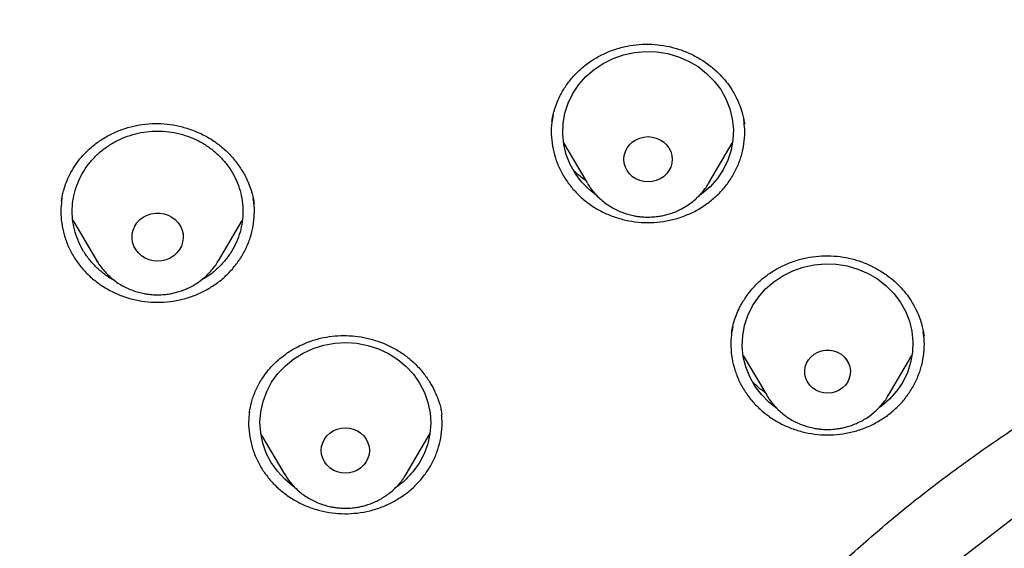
# Model space of a CAD drawing. Header units: millimetres. Extents: x 8 to 1577, y 12 to 2534.
# Tile 91 of 121: x 738 to 755, y 2156 to 2165. Entities that reach past the tile are written whole.
import ezdxf

# ---------------------------------------------------------------- set-up
doc = ezdxf.new("R2010")
doc.units = ezdxf.units.MM

msp = doc.modelspace()

# ---------------------------------------------------------------- linework, layer by layer
at = {"color": 7, "linetype": 'Continuous', "lineweight": 30}
for p, q in [((750.35, 2163.039), (750.353, 2163.023)), ((747.176, 2162.685), (747.59, 2161.983)), ((749.729, 2161.983), (750.141, 2162.682)), ((749.733, 2161.989), (749.729, 2161.983)), ((749.606, 2161.79), (749.554, 2161.755)), ((741.732, 2161.643), (741.734, 2161.624)), ((738.55, 2161.33), (738.97, 2160.617)), ((741.11, 2160.617), (741.528, 2161.326)), ((741.114, 2160.624), (741.11, 2160.617)), ((738.982, 2160.601), (738.968, 2160.611)), ((753.507, 2159.314), (753.511, 2159.294)), ((750.332, 2158.954), (750.745, 2158.252)), ((752.885, 2158.252), (753.297, 2158.951)), ((752.889, 2158.259), (752.885, 2158.252)), ((752.762, 2158.06), (752.709, 2158.025)), ((745.034, 2157.916), (745.036, 2157.904)), ((741.857, 2157.571), (742.27, 2156.869)), ((744.41, 2156.869), (744.825, 2157.574))]:
    msp.add_line(p, q, dxfattribs=at)
at = {"color": 7, "linetype": 'Continuous', "lineweight": 30, "flags": 128}
for points in [[(747.769, 2161.75), (747.63, 2161.859), (747.496, 2161.994), (747.382, 2162.144), (747.291, 2162.307), (747.222, 2162.48), (747.179, 2162.66), (747.16, 2162.844), (747.167, 2163.028), (747.2, 2163.21), (747.258, 2163.386), (747.34, 2163.553), (747.444, 2163.71), (747.569, 2163.852), (747.713, 2163.977), (747.873, 2164.084), (748.046, 2164.17), (748.23, 2164.234), (748.422, 2164.275), (748.617, 2164.293), (748.813, 2164.286), (749.006, 2164.255), (749.194, 2164.201), (749.372, 2164.124), (749.539, 2164.026), (749.69, 2163.908), (749.823, 2163.773), (749.937, 2163.623), (750.029, 2163.46), (750.097, 2163.287), (750.141, 2163.107), (750.159, 2162.924), (750.152, 2162.74), (750.119, 2162.558), (750.061, 2162.382), (749.979, 2162.214), (749.875, 2162.058), (749.75, 2161.916), (749.606, 2161.79), (749.606, 2161.79)], [(748.66, 2162), (748.586, 2162.006), (748.515, 2162.024), (748.448, 2162.053), (748.387, 2162.093), (748.335, 2162.142), (748.293, 2162.199), (748.261, 2162.262), (748.242, 2162.329), (748.236, 2162.398), (748.242, 2162.467), (748.261, 2162.534), (748.293, 2162.597), (748.335, 2162.654), (748.387, 2162.703), (748.448, 2162.743), (748.515, 2162.772), (748.586, 2162.79), (748.66, 2162.796), (748.733, 2162.79), (748.805, 2162.772), (748.871, 2162.743), (748.932, 2162.703), (748.984, 2162.654), (749.027, 2162.597), (749.058, 2162.534), (749.077, 2162.467), (749.083, 2162.398), (749.077, 2162.329), (749.058, 2162.262), (749.027, 2162.199), (748.984, 2162.142), (748.932, 2162.093), (748.871, 2162.053), (748.805, 2162.024), (748.733, 2162.006), (748.66, 2162)], [(740.04, 2160.61), (739.964, 2160.616), (739.89, 2160.634), (739.821, 2160.663), (739.757, 2160.704), (739.702, 2160.753), (739.657, 2160.811), (739.623, 2160.875), (739.6, 2160.944), (739.591, 2161.015), (739.594, 2161.086), (739.61, 2161.156), (739.638, 2161.223), (739.678, 2161.284), (739.729, 2161.338), (739.788, 2161.383), (739.855, 2161.418), (739.927, 2161.442), (740.002, 2161.454), (740.078, 2161.454), (740.154, 2161.442), (740.226, 2161.418), (740.292, 2161.383), (740.352, 2161.338), (740.402, 2161.284), (740.442, 2161.223), (740.47, 2161.156), (740.487, 2161.086), (740.49, 2161.015), (740.48, 2160.944), (740.458, 2160.875), (740.423, 2160.811), (740.378, 2160.753), (740.323, 2160.704), (740.26, 2160.663), (740.19, 2160.634), (740.116, 2160.616), (740.04, 2160.61)], [(792.754, 2145.266), (791.624, 2147.9), (790.154, 2150.381), (788.366, 2152.67), (786.289, 2154.731), (783.954, 2156.534), (781.398, 2158.048), (778.661, 2159.251), (775.785, 2160.124), (772.817, 2160.654), (769.801, 2160.831), (766.785, 2160.654), (763.816, 2160.124), (760.941, 2159.251), (758.204, 2158.048), (755.648, 2156.533), (753.313, 2154.731), (751.236, 2152.669), (749.448, 2150.38), (747.978, 2147.9), (746.848, 2145.266)], [(750.925, 2158.02), (750.785, 2158.129), (750.651, 2158.264), (750.538, 2158.414), (750.446, 2158.577), (750.378, 2158.75), (750.334, 2158.93), (750.316, 2159.113), (750.323, 2159.298), (750.356, 2159.479), (750.413, 2159.656), (750.495, 2159.823), (750.6, 2159.979), (750.725, 2160.121), (750.868, 2160.247), (751.028, 2160.354), (751.202, 2160.44), (751.386, 2160.504), (751.577, 2160.545), (751.772, 2160.562), (751.968, 2160.556), (752.162, 2160.525), (752.349, 2160.471), (752.528, 2160.394), (752.694, 2160.296), (752.845, 2160.178), (752.979, 2160.043), (753.092, 2159.893), (753.184, 2159.73), (753.252, 2159.557), (753.296, 2159.377), (753.314, 2159.194), (753.307, 2159.009), (753.274, 2158.828), (753.217, 2158.651), (753.135, 2158.484), (753.031, 2158.328), (752.905, 2158.186), (752.762, 2158.06), (752.762, 2158.06)], [(742.447, 2156.639), (742.42, 2156.657), (742.274, 2156.779), (742.145, 2156.918), (742.037, 2157.072), (741.951, 2157.238), (741.889, 2157.413), (741.852, 2157.594), (741.84, 2157.778), (741.854, 2157.962), (741.894, 2158.143), (741.958, 2158.317), (742.045, 2158.482), (742.155, 2158.634), (742.286, 2158.772), (742.434, 2158.893), (742.598, 2158.995), (742.774, 2159.075), (742.96, 2159.134), (743.153, 2159.168), (743.349, 2159.179), (743.544, 2159.166), (743.737, 2159.129), (743.922, 2159.069), (744.098, 2158.987), (744.26, 2158.883), (744.407, 2158.761), (744.535, 2158.622), (744.644, 2158.468), (744.729, 2158.302), (744.791, 2158.127), (744.828, 2157.946), (744.84, 2157.762), (744.826, 2157.578), (744.787, 2157.397), (744.723, 2157.223), (744.635, 2157.058), (744.525, 2156.906), (744.525, 2156.906)], [(751.815, 2158.29), (751.743, 2158.296), (751.674, 2158.314), (751.609, 2158.344), (751.551, 2158.383), (751.501, 2158.432), (751.461, 2158.489), (751.433, 2158.551), (751.417, 2158.617), (751.414, 2158.685), (751.423, 2158.752), (751.446, 2158.816), (751.48, 2158.876), (751.525, 2158.929), (751.579, 2158.973), (751.641, 2159.008), (751.708, 2159.032), (751.779, 2159.044), (751.851, 2159.044), (751.922, 2159.032), (751.989, 2159.008), (752.051, 2158.973), (752.106, 2158.929), (752.15, 2158.876), (752.185, 2158.816), (752.207, 2158.752), (752.217, 2158.685), (752.213, 2158.617), (752.197, 2158.551), (752.169, 2158.489), (752.129, 2158.432), (752.079, 2158.383), (752.021, 2158.344), (751.956, 2158.314), (751.887, 2158.296), (751.815, 2158.29)], [(743.34, 2156.886), (743.267, 2156.892), (743.195, 2156.91), (743.128, 2156.939), (743.068, 2156.979), (743.016, 2157.028), (742.973, 2157.085), (742.942, 2157.148), (742.923, 2157.215), (742.916, 2157.284), (742.923, 2157.353), (742.942, 2157.42), (742.973, 2157.483), (743.016, 2157.54), (743.068, 2157.589), (743.128, 2157.629), (743.195, 2157.658), (743.267, 2157.676), (743.34, 2157.682), (743.414, 2157.676), (743.485, 2157.658), (743.552, 2157.629), (743.613, 2157.589), (743.665, 2157.54), (743.707, 2157.483), (743.738, 2157.42), (743.758, 2157.353), (743.764, 2157.284), (743.758, 2157.215), (743.738, 2157.148), (743.707, 2157.085), (743.665, 2157.028), (743.613, 2156.979), (743.552, 2156.939), (743.485, 2156.91), (743.414, 2156.892), (743.34, 2156.886)]]:
    msp.add_lwpolyline(points, dxfattribs=at)
at = {"color": 7, "linetype": 'Continuous', "lineweight": 30}
for points, knots in [([(819.219, 2144.364), (819.226, 2144.611), (819.239, 2145.093), (819.252, 2145.796), (819.26, 2146.46), (819.264, 2147.087), (819.264, 2147.675), (819.261, 2148.225), (819.256, 2148.753), (819.249, 2149.254), (819.239, 2149.726), (819.229, 2150.153), (819.218, 2150.533), (819.207, 2150.867), (819.197, 2151.155), (819.188, 2151.398), (819.18, 2151.597), (819.174, 2151.751), (819.169, 2151.865), (819.165, 2151.961), (819.161, 2152.063), (819.155, 2152.19), (819.147, 2152.348), (819.138, 2152.534), (819.127, 2152.751), (819.114, 2152.996), (819.099, 2153.269), (819.076, 2153.663), (819.044, 2154.172), (818.998, 2154.835), (818.943, 2155.558), (818.877, 2156.342), (818.799, 2157.186), (818.707, 2158.093), (818.599, 2159.065), (818.477, 2160.062), (818.344, 2161.068), (818.201, 2162.062), (818.044, 2163.082), (817.872, 2164.122), (817.684, 2165.177), (817.492, 2166.19), (817.337, 2166.964), (817.22, 2167.51), (817.149, 2167.832), (817.082, 2168.124), (817.022, 2168.381), (816.972, 2168.589), (816.932, 2168.752), (816.901, 2168.877), (816.875, 2168.978), (816.854, 2169.062), (816.833, 2169.146), (816.806, 2169.25), (816.77, 2169.387), (816.725, 2169.559), (816.67, 2169.763), (816.585, 2170.074), (816.465, 2170.494), (816.311, 2171.007), (816.145, 2171.538), (815.964, 2172.082), (815.764, 2172.656), (815.541, 2173.258), (815.271, 2173.948), (814.954, 2174.703), (814.59, 2175.505), (814.203, 2176.297), (813.792, 2177.077), (813.36, 2177.843), (812.918, 2178.572), (812.471, 2179.266), (812.018, 2179.925), (811.564, 2180.549), (811.109, 2181.139), (810.619, 2181.742), (810.089, 2182.355), (809.518, 2182.975), (808.944, 2183.56), (808.369, 2184.11), (807.834, 2184.592), (807.341, 2185.013), (806.892, 2185.38), (806.449, 2185.727), (806.069, 2186.013), (805.76, 2186.238), (805.53, 2186.402), (805.328, 2186.543), (805.153, 2186.663), (805.001, 2186.767), (804.865, 2186.858), (804.73, 2186.947), (804.584, 2187.042), (804.416, 2187.15), (804.224, 2187.272), (803.992, 2187.417), (803.717, 2187.584), (803.396, 2187.776), (803.038, 2187.982), (802.651, 2188.198), (802.236, 2188.422), (801.793, 2188.652), (801.315, 2188.891), (800.802, 2189.137), (800.253, 2189.388), (799.566, 2189.688), (798.748, 2190.02), (797.808, 2190.371), (796.761, 2190.731), (795.604, 2191.091), (794.339, 2191.442), (793.076, 2191.754), (791.76, 2192.043), (790.393, 2192.306), (788.979, 2192.548), (787.579, 2192.771), (786.193, 2192.974), (784.683, 2193.177), (783.049, 2193.373), (781.287, 2193.557), (779.493, 2193.717), (777.664, 2193.852), (775.8, 2193.96), (773.944, 2194.038), (772.097, 2194.088), (770.313, 2194.108), (768.594, 2194.103), (766.938, 2194.075), (765.283, 2194.024), (763.616, 2193.95), (761.925, 2193.85), (760.207, 2193.724), (758.589, 2193.582), (757.075, 2193.428), (755.669, 2193.269), (754.246, 2193.089), (752.808, 2192.89), (751.355, 2192.668), (749.887, 2192.425), (748.534, 2192.181), (747.305, 2191.928), (746.211, 2191.678), (745.141, 2191.408), (744.104, 2191.12), (743.099, 2190.813), (742.146, 2190.495), (741.243, 2190.168), (740.389, 2189.834), (739.565, 2189.486), (738.773, 2189.127), (738.127, 2188.813), (737.617, 2188.553), (737.234, 2188.351), (736.86, 2188.148), (736.495, 2187.942), (736.141, 2187.737), (735.813, 2187.541), (735.52, 2187.362), (735.271, 2187.205), (735.059, 2187.069), (734.882, 2186.953), (734.749, 2186.866), (734.655, 2186.803), (734.592, 2186.76), (734.534, 2186.721), (734.466, 2186.675), (734.375, 2186.613), (734.263, 2186.536), (734.133, 2186.445), (733.968, 2186.328), (733.765, 2186.182), (733.519, 2186.002), (733.247, 2185.798), (732.95, 2185.569), (732.628, 2185.313), (732.268, 2185.018), (731.869, 2184.679), (731.432, 2184.29), (730.975, 2183.865), (730.514, 2183.414), (730.064, 2182.951), (729.609, 2182.46), (729.154, 2181.942), (728.7, 2181.398), (728.273, 2180.857), (727.842, 2180.284), (727.412, 2179.679), (726.986, 2179.044), (726.592, 2178.422), (726.228, 2177.814), (725.892, 2177.222), (725.579, 2176.641), (725.245, 2175.987), (724.889, 2175.241), (724.514, 2174.392), (724.156, 2173.511), (723.866, 2172.737), (723.637, 2172.078), (723.462, 2171.551), (723.3, 2171.037), (723.165, 2170.586), (723.054, 2170.202), (722.964, 2169.881), (722.884, 2169.586), (722.822, 2169.352), (722.777, 2169.174), (722.746, 2169.056), (722.724, 2168.966), (722.709, 2168.907), (722.698, 2168.863), (722.687, 2168.819), (722.667, 2168.74), (722.637, 2168.616), (722.594, 2168.436), (722.545, 2168.229), (722.492, 2168), (722.436, 2167.753), (722.375, 2167.476), (722.309, 2167.169), (722.24, 2166.835), (722.168, 2166.473), (722.092, 2166.088), (722.015, 2165.686), (721.872, 2164.92), (721.671, 2163.785), (721.438, 2162.325), (721.232, 2160.892), (721.052, 2159.489), (720.889, 2158.061), (720.779, 2156.942), (720.708, 2156.139), (720.668, 2155.66), (720.631, 2155.19), (720.598, 2154.741), (720.569, 2154.324), (720.544, 2153.943), (720.523, 2153.61), (720.506, 2153.322), (720.492, 2153.076), (720.48, 2152.858), (720.471, 2152.666), (720.462, 2152.502), (720.456, 2152.366), (720.45, 2152.256), (720.447, 2152.177), (720.444, 2152.122), (720.442, 2152.072), (720.439, 2152.007), (720.435, 2151.912), (720.429, 2151.781), (720.422, 2151.607), (720.413, 2151.388), (720.404, 2151.122), (720.393, 2150.811), (720.382, 2150.463), (720.372, 2150.08), (720.362, 2149.665), (720.353, 2149.209), (720.346, 2148.713), (720.34, 2148.178), (720.338, 2147.614), (720.338, 2147.023), (720.343, 2146.408), (720.351, 2145.757), (720.364, 2145.07), (720.377, 2144.6), (720.383, 2144.36)], [0, 0, 0, 0, 0.004556, 0.008877, 0.012965, 0.016819, 0.020438, 0.023824, 0.026976, 0.030174, 0.033088, 0.035719, 0.038068, 0.040133, 0.041916, 0.043421, 0.044652, 0.045608, 0.04629, 0.046771, 0.047391, 0.048185, 0.049152, 0.050315, 0.051658, 0.053181, 0.054884, 0.056745, 0.06051, 0.064374, 0.069105, 0.073977, 0.078991, 0.08486, 0.090912, 0.097147, 0.103515, 0.109742, 0.115786, 0.122673, 0.129306, 0.135685, 0.141809, 0.143969, 0.146052, 0.147914, 0.149544, 0.150941, 0.151876, 0.152667, 0.153314, 0.153818, 0.154269, 0.154924, 0.155798, 0.156891, 0.158204, 0.159705, 0.162865, 0.166276, 0.169596, 0.173123, 0.176858, 0.180801, 0.184952, 0.190483, 0.195872, 0.201119, 0.20665, 0.212011, 0.217202, 0.222222, 0.227071, 0.231748, 0.236255, 0.240591, 0.245827, 0.250904, 0.255827, 0.260598, 0.265212, 0.26877, 0.272229, 0.275589, 0.278848, 0.280738, 0.282416, 0.283883, 0.285138, 0.286197, 0.287169, 0.288054, 0.289082, 0.290272, 0.291625, 0.293141, 0.295137, 0.29736, 0.299809, 0.302484, 0.305236, 0.308193, 0.311354, 0.314719, 0.318287, 0.322047, 0.327997, 0.333901, 0.339761, 0.347543, 0.35525, 0.36288, 0.37043, 0.378938, 0.387338, 0.395638, 0.403837, 0.411936, 0.422391, 0.432732, 0.443024, 0.453998, 0.464915, 0.475777, 0.486584, 0.497336, 0.507062, 0.516743, 0.52638, 0.536112, 0.546016, 0.556092, 0.566342, 0.574517, 0.5828, 0.59119, 0.599687, 0.608291, 0.617003, 0.625825, 0.632452, 0.639074, 0.645549, 0.651873, 0.658043, 0.664062, 0.669598, 0.675, 0.68027, 0.685408, 0.690411, 0.69301, 0.695569, 0.698091, 0.700574, 0.703019, 0.705382, 0.707376, 0.709124, 0.710625, 0.711881, 0.712891, 0.713459, 0.713903, 0.714243, 0.714711, 0.715374, 0.716197, 0.71714, 0.718203, 0.719804, 0.721618, 0.723644, 0.725882, 0.728331, 0.730993, 0.734227, 0.737727, 0.741494, 0.745448, 0.749338, 0.753148, 0.757535, 0.761811, 0.765976, 0.770032, 0.774838, 0.77948, 0.783958, 0.788272, 0.792422, 0.796406, 0.800342, 0.80588, 0.811564, 0.817395, 0.823376, 0.826791, 0.830254, 0.833629, 0.836722, 0.838953, 0.84101, 0.842891, 0.844597, 0.845493, 0.846282, 0.846855, 0.847209, 0.847417, 0.847693, 0.848051, 0.848919, 0.850063, 0.851482, 0.85286, 0.854424, 0.856175, 0.858113, 0.860238, 0.862506, 0.864955, 0.86752, 0.870099, 0.879422, 0.888917, 0.897542, 0.906304, 0.915205, 0.924243, 0.927207, 0.930186, 0.933165, 0.935973, 0.93856, 0.940926, 0.94307, 0.944765, 0.946291, 0.947647, 0.948834, 0.949852, 0.9507, 0.951378, 0.951887, 0.952173, 0.952408, 0.952805, 0.953385, 0.954177, 0.955249, 0.956605, 0.958243, 0.960165, 0.962371, 0.964684, 0.967245, 0.970052, 0.973106, 0.976407, 0.979954, 0.983525, 0.987315, 0.991324, 0.995552, 1, 1, 1, 1]), ([(769.801, 2184.775), (769.595, 2184.774), (769.196, 2184.774), (768.616, 2184.769), (768.073, 2184.763), (767.567, 2184.755), (767.102, 2184.745), (766.676, 2184.735), (766.289, 2184.724), (765.938, 2184.714), (765.606, 2184.703), (765.286, 2184.691), (764.964, 2184.679), (764.645, 2184.666), (764.324, 2184.652), (764, 2184.637), (763.387, 2184.606), (762.486, 2184.556), (761.297, 2184.478), (759.795, 2184.363), (757.984, 2184.199), (755.865, 2183.968), (754.034, 2183.732), (752.488, 2183.51), (751.225, 2183.314), (749.964, 2183.104), (748.707, 2182.874), (747.464, 2182.616), (746.237, 2182.33), (745.027, 2182.013), (743.827, 2181.662), (742.808, 2181.328), (741.964, 2181.027), (741.29, 2180.771), (740.613, 2180.497), (739.927, 2180.203), (739.291, 2179.911), (738.709, 2179.628), (738.193, 2179.364), (737.776, 2179.141), (737.459, 2178.966), (737.236, 2178.84), (737.018, 2178.715), (736.808, 2178.592), (736.628, 2178.484), (736.485, 2178.397), (736.379, 2178.332), (736.293, 2178.279), (736.218, 2178.232), (736.14, 2178.183), (736.038, 2178.119), (735.908, 2178.035), (735.746, 2177.93), (735.56, 2177.808), (735.184, 2177.555), (734.642, 2177.175), (733.982, 2176.679), (733.379, 2176.196), (732.825, 2175.727), (732.294, 2175.25), (731.698, 2174.682), (731.044, 2174.013), (730.342, 2173.233), (729.675, 2172.427), (729.044, 2171.599), (728.449, 2170.75), (727.889, 2169.882), (727.364, 2168.993), (726.873, 2168.086), (726.416, 2167.161), (725.993, 2166.222), (725.603, 2165.272), (725.213, 2164.23), (724.831, 2163.095), (724.465, 2161.865), (724.139, 2160.626), (723.849, 2159.379), (723.595, 2158.126), (723.317, 2156.631), (723.025, 2154.89), (722.734, 2152.903), (722.48, 2150.864), (722.265, 2148.773), (722.093, 2146.632), (721.967, 2144.487), (721.888, 2142.341), (721.856, 2140.231), (721.867, 2138.16), (721.919, 2136.127), (722.012, 2134.095), (722.147, 2132.065), (722.324, 2130.038), (722.532, 2128.122), (722.764, 2126.318), (723.013, 2124.624), (723.292, 2122.935), (723.536, 2121.615), (723.725, 2120.658), (723.852, 2120.055), (723.991, 2119.435), (724.145, 2118.79), (724.288, 2118.228), (724.413, 2117.764), (724.511, 2117.413), (724.607, 2117.084), (724.693, 2116.795), (724.769, 2116.545), (724.837, 2116.334), (724.898, 2116.13), (724.94, 2115.996), (724.96, 2115.932)], [0, 0, 0, 0, 0.005855, 0.011353, 0.016497, 0.021285, 0.025718, 0.029728, 0.033397, 0.036724, 0.03971, 0.042835, 0.045834, 0.048859, 0.051908, 0.054982, 0.058082, 0.069333, 0.080646, 0.09196, 0.112162, 0.132364, 0.152567, 0.164689, 0.176816, 0.18895, 0.201086, 0.213213, 0.22512, 0.237023, 0.24892, 0.260816, 0.267695, 0.274573, 0.281484, 0.288617, 0.296013, 0.301599, 0.30724, 0.312708, 0.315218, 0.317686, 0.32011, 0.32249, 0.324721, 0.326148, 0.327345, 0.328312, 0.329064, 0.329912, 0.330984, 0.332537, 0.334402, 0.33658, 0.338996, 0.347527, 0.355802, 0.362985, 0.370041, 0.376994, 0.38385, 0.394142, 0.404443, 0.414732, 0.424995, 0.435224, 0.445451, 0.455687, 0.465941, 0.47622, 0.486497, 0.49676, 0.507016, 0.51988, 0.532745, 0.545612, 0.558475, 0.571324, 0.584175, 0.604388, 0.624608, 0.644827, 0.666478, 0.688122, 0.70977, 0.731418, 0.753066, 0.773566, 0.794066, 0.814566, 0.835065, 0.85556, 0.876068, 0.893301, 0.910535, 0.927768, 0.944993, 0.951054, 0.957184, 0.963574, 0.970236, 0.977171, 0.981035, 0.984698, 0.988143, 0.991371, 0.993754, 0.996, 0.998079, 1, 1, 1, 1]), ([(724.73, 2142.675), (724.737, 2142.749), (724.752, 2142.908), (724.779, 2143.164), (724.812, 2143.436), (724.846, 2143.708), (724.881, 2143.971), (724.932, 2144.339), (725.003, 2144.81), (725.123, 2145.534), (725.284, 2146.401), (725.513, 2147.475), (725.787, 2148.606), (726.115, 2149.793), (726.488, 2150.998), (726.909, 2152.219), (727.382, 2153.455), (727.894, 2154.677), (728.447, 2155.883), (729.05, 2157.098), (729.707, 2158.317), (730.42, 2159.539), (731.175, 2160.739), (731.971, 2161.915), (732.809, 2163.066), (733.669, 2164.169), (734.549, 2165.226), (735.445, 2166.236), (736.374, 2167.22), (737.336, 2168.178), (738.349, 2169.126), (739.414, 2170.062), (740.533, 2170.982), (741.682, 2171.867), (742.862, 2172.716), (744.071, 2173.529), (745.284, 2174.29), (746.498, 2175), (747.711, 2175.662), (748.945, 2176.289), (750.198, 2176.879), (751.497, 2177.445), (752.84, 2177.982), (754.226, 2178.488), (755.629, 2178.95), (757.047, 2179.369), (758.48, 2179.743), (759.866, 2180.058), (761.205, 2180.322), (762.492, 2180.538), (763.639, 2180.699), (764.635, 2180.815), (765.254, 2180.876), (765.644, 2180.911), (765.822, 2180.926), (766.025, 2180.942), (766.26, 2180.96), (766.526, 2180.979), (766.809, 2180.998), (767.004, 2181.009), (767.099, 2181.015)], [0, 0, 0, 0, 0.003927, 0.008311, 0.012996, 0.017558, 0.021977, 0.026253, 0.03607, 0.045713, 0.062854, 0.079995, 0.100402, 0.12081, 0.141218, 0.163083, 0.184949, 0.206816, 0.228689, 0.250573, 0.27377, 0.296966, 0.320163, 0.343359, 0.366545, 0.389733, 0.411598, 0.433464, 0.45533, 0.4772, 0.499103, 0.522302, 0.545493, 0.568684, 0.591875, 0.615064, 0.638253, 0.660126, 0.681999, 0.703873, 0.725747, 0.747629, 0.770833, 0.794027, 0.817221, 0.840415, 0.863608, 0.886802, 0.907213, 0.927623, 0.948034, 0.961505, 0.974652, 0.977157, 0.979853, 0.983037, 0.986713, 0.990881, 0.995543, 1, 1, 1, 1]), ([(772.98, 2096.301), (773.394, 2096.332), (774.22, 2096.393), (775.456, 2096.526), (776.688, 2096.688), (777.915, 2096.883), (779.135, 2097.11), (780.348, 2097.368), (781.553, 2097.657), (782.77, 2097.984), (783.997, 2098.348), (785.232, 2098.753), (786.454, 2099.191), (787.642, 2099.655), (788.796, 2100.142), (789.917, 2100.65), (791.022, 2101.186), (792.11, 2101.752), (793.182, 2102.345), (794.236, 2102.966), (795.271, 2103.614), (796.304, 2104.301), (797.333, 2105.026), (798.356, 2105.792), (799.355, 2106.586), (800.313, 2107.393), (801.231, 2108.211), (802.109, 2109.039), (802.963, 2109.889), (803.791, 2110.761), (804.593, 2111.655), (805.369, 2112.568), (806.117, 2113.502), (806.851, 2114.471), (807.566, 2115.476), (808.261, 2116.517), (808.924, 2117.576), (809.544, 2118.636), (810.122, 2119.694), (810.659, 2120.748), (811.165, 2121.816), (811.639, 2122.896), (812.082, 2123.989), (812.492, 2125.092), (812.869, 2126.206), (813.22, 2127.349), (813.541, 2128.519), (813.83, 2129.718), (814.083, 2130.924), (814.294, 2132.116), (814.467, 2133.294), (814.602, 2134.456), (814.704, 2135.621), (814.771, 2136.788), (814.803, 2137.957), (814.802, 2139.126), (814.765, 2140.294), (814.694, 2141.481), (814.584, 2142.686), (814.435, 2143.907), (814.249, 2145.123), (814.028, 2146.315), (813.776, 2147.48), (813.495, 2148.618), (813.18, 2149.749), (812.832, 2150.871), (812.451, 2151.984), (812.038, 2153.087), (811.592, 2154.178), (811.106, 2155.276), (810.579, 2156.378), (810.008, 2157.484), (809.404, 2158.574), (808.776, 2159.63), (808.128, 2160.651), (807.461, 2161.637), (806.766, 2162.607), (806.042, 2163.557), (805.291, 2164.489), (804.512, 2165.401), (803.707, 2166.292), (802.862, 2167.177), (801.976, 2168.053), (801.048, 2168.919), (800.094, 2169.76), (799.13, 2170.56), (798.158, 2171.322), (797.182, 2172.046), (796.184, 2172.744), (795.166, 2173.416), (794.129, 2174.062), (793.073, 2174.68), (792, 2175.271), (790.891, 2175.843), (789.746, 2176.394), (788.565, 2176.923), (787.368, 2177.419), (786.177, 2177.875), (784.992, 2178.291), (783.815, 2178.671), (782.628, 2179.019), (781.431, 2179.337), (780.225, 2179.623), (779.011, 2179.878), (777.79, 2180.102), (776.542, 2180.296), (775.267, 2180.461), (773.966, 2180.592), (772.662, 2180.688), (771.377, 2180.747), (770.113, 2180.772), (768.869, 2180.764), (767.625, 2180.724), (766.384, 2180.651), (765.145, 2180.546), (763.91, 2180.409), (762.679, 2180.24), (761.432, 2180.036), (760.172, 2179.794), (758.898, 2179.514), (757.634, 2179.199), (756.4, 2178.855), (755.198, 2178.485), (754.027, 2178.09), (752.868, 2177.666), (751.722, 2177.211), (750.59, 2176.727), (749.473, 2176.213), (748.371, 2175.671), (747.267, 2175.09), (746.162, 2174.47), (745.059, 2173.81), (743.977, 2173.119), (742.934, 2172.411), (741.93, 2171.688), (740.964, 2170.951), (740.02, 2170.19), (739.099, 2169.405), (738.201, 2168.595), (737.328, 2167.763), (736.479, 2166.909), (735.642, 2166.018), (734.818, 2165.089), (734.01, 2164.122), (733.232, 2163.134), (732.497, 2162.142), (731.804, 2161.147), (731.152, 2160.151), (730.53, 2159.139), (729.937, 2158.112), (729.375, 2157.069), (728.844, 2156.012), (728.344, 2154.942), (727.868, 2153.84), (727.417, 2152.708), (726.995, 2151.544), (726.609, 2150.37), (726.266, 2149.205), (725.963, 2148.051), (725.698, 2146.908), (725.467, 2145.76), (725.27, 2144.606), (725.107, 2143.447), (724.978, 2142.284), (724.883, 2141.119), (724.821, 2139.931), (724.796, 2138.723), (724.807, 2137.494), (724.857, 2136.265), (724.943, 2135.059), (725.063, 2133.876), (725.216, 2132.715), (725.402, 2131.56), (725.623, 2130.409), (725.877, 2129.265), (726.165, 2128.128), (726.486, 2126.999), (726.846, 2125.859), (727.248, 2124.71), (727.692, 2123.554), (728.171, 2122.411), (728.677, 2121.299), (729.207, 2120.22), (729.76, 2119.172), (730.343, 2118.14), (730.957, 2117.123), (731.6, 2116.122), (732.272, 2115.139), (732.973, 2114.173), (733.714, 2113.21), (734.497, 2112.251), (735.323, 2111.298), (736.179, 2110.368), (737.048, 2109.476), (737.929, 2108.623), (738.819, 2107.806), (739.733, 2107.014), (740.67, 2106.245), (741.629, 2105.501), (742.61, 2104.781), (743.611, 2104.088), (744.65, 2103.41), (745.727, 2102.748), (746.843, 2102.106), (747.977, 2101.494), (749.111, 2100.924), (750.243, 2100.392), (751.371, 2099.899), (752.513, 2099.435), (753.667, 2099.001), (754.835, 2098.597), (756.013, 2098.224), (757.203, 2097.881), (758.422, 2097.564), (759.671, 2097.275), (760.95, 2097.015), (762.236, 2096.791), (763.354, 2096.628), (764.299, 2096.511), (765.072, 2096.428), (765.846, 2096.356), (766.363, 2096.32), (766.621, 2096.301)], [0, 0, 0, 0, 0.0045, 0.009001, 0.013502, 0.018001, 0.022501, 0.027002, 0.031503, 0.036003, 0.040734, 0.045467, 0.0502, 0.05493, 0.05943, 0.063931, 0.068432, 0.072932, 0.077431, 0.081933, 0.086434, 0.090933, 0.095664, 0.100397, 0.10513, 0.109861, 0.11436, 0.118862, 0.123363, 0.127862, 0.132362, 0.136863, 0.141364, 0.145864, 0.150595, 0.155327, 0.16006, 0.164791, 0.169291, 0.173792, 0.178293, 0.182793, 0.187292, 0.191793, 0.196295, 0.200794, 0.205525, 0.210258, 0.214991, 0.219722, 0.224221, 0.228722, 0.233224, 0.237723, 0.242223, 0.246724, 0.251225, 0.255724, 0.260455, 0.265188, 0.269921, 0.274652, 0.279151, 0.283653, 0.288154, 0.292653, 0.297153, 0.301654, 0.306155, 0.310655, 0.315386, 0.320119, 0.324852, 0.329582, 0.334082, 0.338583, 0.343084, 0.347584, 0.352083, 0.356585, 0.361086, 0.365585, 0.370316, 0.375049, 0.379782, 0.384513, 0.389012, 0.393514, 0.398015, 0.402514, 0.407014, 0.411515, 0.416016, 0.420516, 0.425247, 0.429979, 0.434712, 0.439443, 0.443943, 0.448444, 0.452945, 0.457445, 0.461944, 0.466445, 0.470947, 0.475446, 0.480177, 0.48491, 0.489643, 0.494374, 0.498873, 0.503374, 0.507876, 0.512375, 0.516875, 0.521376, 0.525877, 0.530376, 0.535107, 0.53984, 0.544573, 0.549304, 0.553803, 0.558305, 0.562806, 0.567305, 0.571805, 0.576306, 0.580807, 0.585307, 0.590038, 0.594771, 0.599504, 0.604234, 0.608734, 0.613235, 0.617736, 0.622236, 0.626735, 0.631237, 0.635738, 0.640237, 0.644968, 0.649701, 0.654434, 0.659165, 0.663664, 0.668166, 0.672667, 0.677166, 0.681666, 0.686167, 0.690668, 0.695168, 0.699899, 0.704631, 0.709364, 0.714095, 0.718595, 0.723096, 0.727597, 0.732097, 0.736596, 0.741097, 0.745599, 0.750098, 0.754829, 0.759562, 0.764295, 0.769026, 0.773525, 0.778026, 0.782528, 0.787027, 0.791527, 0.796028, 0.800529, 0.805028, 0.809759, 0.814492, 0.819225, 0.823956, 0.828455, 0.832957, 0.837458, 0.841957, 0.846457, 0.850958, 0.855459, 0.859959, 0.86469, 0.869423, 0.874156, 0.878886, 0.883386, 0.887887, 0.892388, 0.896888, 0.901387, 0.905889, 0.91039, 0.914889, 0.91962, 0.924353, 0.929086, 0.933817, 0.938316, 0.942818, 0.947319, 0.951818, 0.956318, 0.960819, 0.96532, 0.96982, 0.974551, 0.979283, 0.984016, 0.988747, 0.991559, 0.99437, 0.997185, 1, 1, 1, 1]), ([(746.968, 2163.056), (746.974, 2163.088), (746.985, 2163.155), (747.012, 2163.265), (747.053, 2163.385), (747.117, 2163.525), (747.205, 2163.677), (747.325, 2163.835), (747.469, 2163.983), (747.636, 2164.115), (747.823, 2164.227), (748.024, 2164.315), (748.235, 2164.377), (748.45, 2164.414), (748.666, 2164.424), (748.88, 2164.409), (749.089, 2164.369), (749.291, 2164.304), (749.485, 2164.216), (749.669, 2164.105), (749.826, 2163.982), (749.956, 2163.855), (750.062, 2163.728), (750.154, 2163.591), (750.229, 2163.45), (750.284, 2163.316), (750.32, 2163.198), (750.342, 2163.099), (750.352, 2163.043), (750.356, 2163.018)], [0, 0, 0, 0, 0.023794, 0.049499, 0.077309, 0.106978, 0.147656, 0.189536, 0.232668, 0.277104, 0.322504, 0.367823, 0.412626, 0.456936, 0.500775, 0.544191, 0.587228, 0.630024, 0.673433, 0.717567, 0.762369, 0.796407, 0.830824, 0.865639, 0.900474, 0.931778, 0.958744, 0.981444, 1, 1, 1, 1]), ([(746.992, 2163.179), (746.983, 2163.135), (746.96, 2163.023), (746.956, 2162.838), (746.976, 2162.629), (747.026, 2162.425), (747.104, 2162.229), (747.208, 2162.043), (747.337, 2161.873), (747.489, 2161.719), (747.661, 2161.585), (747.85, 2161.474), (748.052, 2161.387), (748.265, 2161.325), (748.485, 2161.29), (748.708, 2161.282), (748.93, 2161.302), (749.148, 2161.349), (749.356, 2161.422), (749.555, 2161.519), (749.673, 2161.603), (749.732, 2161.644)], [0, 0, 0, 0, 0.034268, 0.087919, 0.141571, 0.195223, 0.248875, 0.302527, 0.356178, 0.40983, 0.463482, 0.517134, 0.570786, 0.624437, 0.678089, 0.731741, 0.785393, 0.839045, 0.892696, 0.946348, 1, 1, 1, 1]), ([(749.732, 2161.644), (749.788, 2161.691), (749.9, 2161.783), (750.041, 2161.945), (750.16, 2162.122), (750.253, 2162.313), (750.318, 2162.513), (750.355, 2162.72), (750.365, 2162.915), (750.349, 2163.04), (750.342, 2163.095)], [0, 0, 0, 0, 0.128219, 0.256438, 0.384657, 0.512876, 0.641095, 0.769314, 0.897534, 1, 1, 1, 1]), ([(738.352, 2161.674), (738.357, 2161.699), (738.366, 2161.755), (738.388, 2161.852), (738.424, 2161.968), (738.48, 2162.1), (738.555, 2162.239), (738.647, 2162.374), (738.753, 2162.498), (738.883, 2162.622), (739.04, 2162.74), (739.224, 2162.846), (739.418, 2162.928), (739.62, 2162.987), (739.83, 2163.022), (740.046, 2163.031), (740.263, 2163.014), (740.478, 2162.971), (740.688, 2162.902), (740.889, 2162.809), (741.074, 2162.693), (741.239, 2162.557), (741.381, 2162.407), (741.5, 2162.245), (741.589, 2162.091), (741.652, 2161.949), (741.693, 2161.828), (741.721, 2161.718), (741.732, 2161.652), (741.737, 2161.621)], [0, 0, 0, 0, 0.018605, 0.041309, 0.068247, 0.099514, 0.134346, 0.169241, 0.203822, 0.237933, 0.282683, 0.326684, 0.369993, 0.412828, 0.456152, 0.500034, 0.544209, 0.588721, 0.633587, 0.67881, 0.723929, 0.767992, 0.811007, 0.852966, 0.893825, 0.923643, 0.951411, 0.976799, 1, 1, 1, 1]), ([(739.284, 2160.269), (739.272, 2160.275), (739.202, 2160.309), (739.087, 2160.393), (738.942, 2160.517), (738.817, 2160.661), (738.713, 2160.818), (738.632, 2160.986), (738.575, 2161.163), (738.543, 2161.346), (738.537, 2161.53), (738.556, 2161.714), (738.601, 2161.894), (738.67, 2162.067), (738.763, 2162.231), (738.877, 2162.381), (739.012, 2162.516), (739.164, 2162.633), (739.331, 2162.731), (739.51, 2162.807), (739.699, 2162.861), (739.893, 2162.891), (740.089, 2162.897), (740.285, 2162.879), (740.477, 2162.837), (740.661, 2162.772), (740.835, 2162.684), (740.994, 2162.577), (741.138, 2162.45), (741.263, 2162.307), (741.367, 2162.15), (741.448, 2161.982), (741.505, 2161.805), (741.537, 2161.623), (741.544, 2161.438), (741.524, 2161.254), (741.48, 2161.074), (741.41, 2160.901), (741.319, 2160.737), (741.239, 2160.639), (741.2, 2160.59)], [0, 0, 0, 0, 0.0055713, 0.0324478, 0.0593242, 0.0862007, 0.1130771, 0.1399536, 0.16683, 0.1937065, 0.2205829, 0.2474594, 0.2743358, 0.3012123, 0.3280887, 0.3549652, 0.3818416, 0.4087181, 0.4355945, 0.462471, 0.4893474, 0.5162239, 0.5431003, 0.5699768, 0.5968532, 0.6237297, 0.6506061, 0.6774826, 0.704359, 0.7312355, 0.7581119, 0.7849884, 0.8118648, 0.8387413, 0.8656177, 0.8924942, 0.9193706, 0.9462471, 0.9731235, 1, 1, 1, 1]), ([(747.566, 2162.023), (747.531, 2162.048), (747.45, 2162.106), (747.382, 2162.174), (747.343, 2162.214)], [0, 0, 0, 0, 0.427914, 1, 1, 1, 1]), ([(766.34, 2114.517), (765.99, 2114.566), (765.288, 2114.665), (764.244, 2114.868), (763.206, 2115.11), (762.178, 2115.395), (761.169, 2115.719), (760.184, 2116.078), (759.222, 2116.471), (758.277, 2116.902), (757.343, 2117.373), (756.425, 2117.881), (755.526, 2118.427), (754.654, 2119.006), (753.806, 2119.62), (752.99, 2120.264), (752.208, 2120.935), (751.462, 2121.63), (750.751, 2122.352), (750.07, 2123.105), (749.42, 2123.89), (748.802, 2124.706), (748.221, 2125.549), (747.676, 2126.417), (747.174, 2127.3), (746.715, 2128.194), (746.298, 2129.099), (745.92, 2130.021), (745.579, 2130.963), (745.277, 2131.923), (745.016, 2132.899), (744.8, 2133.882), (744.626, 2134.874), (744.497, 2135.868), (744.412, 2136.86), (744.373, 2137.846), (744.377, 2138.83), (744.426, 2139.817), (744.521, 2140.807), (744.662, 2141.8), (744.849, 2142.79), (745.082, 2143.773), (745.356, 2144.74), (745.67, 2145.689), (746.022, 2146.617), (746.415, 2147.533), (746.851, 2148.441), (747.328, 2149.336), (747.845, 2150.216), (748.401, 2151.074), (748.994, 2151.91), (749.622, 2152.72), (750.281, 2153.499), (750.968, 2154.245), (751.686, 2154.962), (752.439, 2155.652), (753.227, 2156.315), (754.051, 2156.95), (754.907, 2157.553), (755.791, 2158.123), (756.694, 2158.654), (757.612, 2159.145), (758.544, 2159.598), (759.497, 2160.016), (760.474, 2160.4), (761.473, 2160.749), (762.491, 2161.06), (763.519, 2161.33), (764.561, 2161.561), (765.607, 2161.75), (766.655, 2161.897), (767.699, 2162.002), (768.743, 2162.065), (769.795, 2162.087), (770.853, 2162.066), (771.916, 2162.001), (772.98, 2161.894), (774.04, 2161.743), (775.086, 2161.552), (776.114, 2161.323), (777.124, 2161.056), (778.124, 2160.75), (779.117, 2160.404), (780.1, 2160.018), (781.07, 2159.593), (782.018, 2159.131), (782.947, 2158.632), (783.849, 2158.099), (784.722, 2157.535), (785.561, 2156.942), (786.37, 2156.318), (787.155, 2155.659), (787.912, 2154.966), (788.643, 2154.236), (789.342, 2153.476), (790.008, 2152.686), (790.633, 2151.875), (791.218, 2151.048), (791.763, 2150.206), (792.272, 2149.341), (792.746, 2148.451), (793.185, 2147.539), (793.585, 2146.606), (793.942, 2145.66), (794.259, 2144.7), (794.531, 2143.732), (794.759, 2142.76), (794.942, 2141.788), (795.08, 2140.813), (795.175, 2139.829), (795.225, 2138.836), (795.23, 2137.834), (795.188, 2136.83), (795.101, 2135.825), (794.97, 2134.832), (794.796, 2133.852), (794.582, 2132.887), (794.326, 2131.929), (794.027, 2130.974), (793.685, 2130.026), (793.3, 2129.087), (792.874, 2128.167), (792.408, 2127.262), (791.904, 2126.38), (791.364, 2125.523), (790.792, 2124.696), (790.185, 2123.894), (789.54, 2123.114), (788.855, 2122.356), (788.131, 2121.621), (787.371, 2120.914), (786.578, 2120.236), (785.761, 2119.594), (784.923, 2118.989), (784.065, 2118.42), (783.182, 2117.884), (782.27, 2117.378), (781.331, 2116.905), (780.368, 2116.466), (779.388, 2116.066), (778.39, 2115.705), (777.393, 2115.384), (776.721, 2115.205), (776.394, 2115.118)], [0, 0, 0, 0, 0.007111, 0.014233, 0.021378, 0.028559, 0.035735, 0.042744, 0.049754, 0.056777, 0.063826, 0.071, 0.07815, 0.085287, 0.092425, 0.099606, 0.106655, 0.113671, 0.120666, 0.127652, 0.134763, 0.141884, 0.149029, 0.156211, 0.163388, 0.170396, 0.177406, 0.18443, 0.191479, 0.198653, 0.205803, 0.21294, 0.220078, 0.227259, 0.234309, 0.241325, 0.248319, 0.255305, 0.262416, 0.269538, 0.276683, 0.283864, 0.291041, 0.29805, 0.30506, 0.312083, 0.319132, 0.326306, 0.333456, 0.340594, 0.347731, 0.354912, 0.361962, 0.368978, 0.375972, 0.382958, 0.390069, 0.397191, 0.404336, 0.411517, 0.418694, 0.425703, 0.432713, 0.439736, 0.446785, 0.453959, 0.461109, 0.468246, 0.475384, 0.482565, 0.489615, 0.49663, 0.503625, 0.510611, 0.517722, 0.524844, 0.531989, 0.53917, 0.546347, 0.553355, 0.560365, 0.567389, 0.574438, 0.581612, 0.588762, 0.595899, 0.603037, 0.610218, 0.617267, 0.624283, 0.631278, 0.638264, 0.645375, 0.652496, 0.659641, 0.666823, 0.674, 0.681008, 0.688018, 0.695042, 0.702091, 0.709265, 0.716414, 0.723552, 0.73069, 0.737871, 0.74492, 0.751936, 0.758931, 0.765917, 0.773028, 0.780149, 0.787294, 0.794476, 0.801653, 0.808662, 0.815672, 0.822695, 0.829744, 0.836918, 0.844068, 0.851206, 0.858343, 0.865524, 0.872574, 0.87959, 0.886584, 0.89357, 0.900681, 0.907803, 0.914948, 0.922129, 0.929306, 0.936315, 0.943325, 0.950348, 0.957396, 0.964571, 0.971721, 0.978858, 0.985995, 0.993177, 1, 1, 1, 1]), ([(747.593, 2161.979), (747.607, 2161.956), (747.639, 2161.903), (747.699, 2161.825), (747.772, 2161.744), (747.853, 2161.671), (747.94, 2161.605), (748.032, 2161.547), (748.128, 2161.497), (748.226, 2161.457), (748.325, 2161.426), (748.413, 2161.406), (748.492, 2161.393), (748.571, 2161.385), (748.627, 2161.383), (748.66, 2161.383)], [0, 0, 0, 0, 0.061832, 0.147427, 0.23305, 0.318646, 0.404121, 0.489314, 0.573936, 0.657389, 0.738199, 0.815046, 0.869281, 0.924618, 1, 1, 1, 1]), ([(748.66, 2161.383), (748.699, 2161.384), (748.756, 2161.385), (748.838, 2161.395), (748.909, 2161.406), (748.993, 2161.426), (749.079, 2161.452), (749.168, 2161.487), (749.256, 2161.53), (749.343, 2161.581), (749.427, 2161.639), (749.507, 2161.706), (749.581, 2161.78), (749.65, 2161.862), (749.7, 2161.932), (749.725, 2161.977), (749.732, 2161.99)], [0, 0, 0, 0, 0.091921, 0.129746, 0.192495, 0.257831, 0.328061, 0.401498, 0.477461, 0.555405, 0.634947, 0.715807, 0.797778, 0.880711, 0.9645, 1, 1, 1, 1]), ([(738.36, 2161.714), (738.352, 2161.655), (738.335, 2161.527), (738.344, 2161.327), (738.38, 2161.12), (738.445, 2160.92), (738.537, 2160.729), (738.654, 2160.551), (738.796, 2160.389), (738.959, 2160.246), (739.14, 2160.124), (739.337, 2160.025), (739.545, 2159.951), (739.762, 2159.903), (739.984, 2159.883), (740.207, 2159.89), (740.427, 2159.924), (740.641, 2159.985), (740.844, 2160.071), (741.033, 2160.182), (741.207, 2160.314), (741.305, 2160.418), (741.354, 2160.471)], [0, 0, 0, 0, 0.043012, 0.09338, 0.143748, 0.194115, 0.244483, 0.294851, 0.345219, 0.395587, 0.445954, 0.496322, 0.54669, 0.597058, 0.647425, 0.697793, 0.748161, 0.798529, 0.848897, 0.899264, 0.949632, 1, 1, 1, 1]), ([(741.354, 2160.471), (741.399, 2160.526), (741.489, 2160.637), (741.593, 2160.823), (741.672, 2161.019), (741.723, 2161.223), (741.743, 2161.431), (741.742, 2161.596), (741.724, 2161.689), (741.719, 2161.714)], [0, 0, 0, 0, 0.157388, 0.314775, 0.472163, 0.629551, 0.786938, 0.944326, 1, 1, 1, 1]), ([(740.04, 2160.017), (740.08, 2160.018), (740.136, 2160.02), (740.219, 2160.029), (740.29, 2160.041), (740.373, 2160.061), (740.46, 2160.087), (740.548, 2160.122), (740.637, 2160.164), (740.723, 2160.215), (740.807, 2160.274), (740.887, 2160.341), (740.962, 2160.415), (741.03, 2160.497), (741.081, 2160.567), (741.105, 2160.611), (741.113, 2160.625)], [0, 0, 0, 0, 0.091923, 0.129749, 0.1925, 0.257837, 0.328068, 0.401508, 0.477472, 0.555418, 0.634962, 0.715823, 0.797797, 0.880732, 0.964523, 1, 1, 1, 1]), ([(750.126, 2159.342), (750.132, 2159.374), (750.143, 2159.44), (750.17, 2159.55), (750.211, 2159.67), (750.275, 2159.809), (750.363, 2159.961), (750.483, 2160.119), (750.626, 2160.266), (750.792, 2160.398), (750.979, 2160.509), (751.181, 2160.597), (751.391, 2160.66), (751.605, 2160.697), (751.821, 2160.708), (752.035, 2160.693), (752.243, 2160.653), (752.445, 2160.589), (752.639, 2160.501), (752.823, 2160.391), (752.98, 2160.269), (753.109, 2160.142), (753.215, 2160.016), (753.306, 2159.879), (753.381, 2159.739), (753.436, 2159.605), (753.472, 2159.488), (753.495, 2159.39), (753.504, 2159.334), (753.508, 2159.309)], [0, 0, 0, 0, 0.023852, 0.049592, 0.077414, 0.107076, 0.147745, 0.189619, 0.232743, 0.277173, 0.322567, 0.367882, 0.412682, 0.456989, 0.500824, 0.544238, 0.58727, 0.630059, 0.673459, 0.717584, 0.762376, 0.796405, 0.830812, 0.865616, 0.90044, 0.93174, 0.958711, 0.981423, 1, 1, 1, 1]), ([(738.974, 2160.613), (738.987, 2160.591), (739.019, 2160.538), (739.08, 2160.46), (739.153, 2160.379), (739.233, 2160.306), (739.32, 2160.239), (739.412, 2160.181), (739.508, 2160.132), (739.607, 2160.092), (739.705, 2160.061), (739.794, 2160.04), (739.873, 2160.028), (739.952, 2160.019), (740.008, 2160.018), (740.04, 2160.017)], [0, 0, 0, 0, 0.061526, 0.147149, 0.2328, 0.318424, 0.403927, 0.489148, 0.573797, 0.657277, 0.738114, 0.814986, 0.869238, 0.924593, 1, 1, 1, 1]), ([(741.2, 2160.59), (741.156, 2160.544), (741.069, 2160.452), (740.936, 2160.348), (740.844, 2160.296), (740.808, 2160.276)], [0, 0, 0, 0, 0.379163, 0.758326, 1, 1, 1, 1]), ([(750.15, 2159.46), (750.14, 2159.412), (750.116, 2159.296), (750.112, 2159.108), (750.132, 2158.899), (750.182, 2158.695), (750.259, 2158.499), (750.363, 2158.313), (750.493, 2158.142), (750.644, 2157.989), (750.816, 2157.855), (751.005, 2157.744), (751.208, 2157.657), (751.421, 2157.595), (751.641, 2157.56), (751.864, 2157.552), (752.086, 2157.572), (752.303, 2157.618), (752.512, 2157.692), (752.71, 2157.788), (752.829, 2157.872), (752.888, 2157.914)], [0, 0, 0, 0, 0.037182, 0.090672, 0.144162, 0.197652, 0.251142, 0.304631, 0.358121, 0.411611, 0.465101, 0.518591, 0.572081, 0.625571, 0.679061, 0.732551, 0.78604, 0.83953, 0.89302, 0.94651, 1, 1, 1, 1]), ([(741.651, 2157.948), (741.664, 2158.015), (741.69, 2158.148), (741.763, 2158.343), (741.854, 2158.514), (741.957, 2158.662), (742.065, 2158.786), (742.187, 2158.898), (742.332, 2159.008), (742.503, 2159.11), (742.699, 2159.196), (742.902, 2159.258), (743.107, 2159.295), (743.312, 2159.306), (743.516, 2159.295), (743.717, 2159.261), (743.915, 2159.205), (744.108, 2159.127), (744.293, 2159.025), (744.465, 2158.901), (744.62, 2158.756), (744.751, 2158.597), (744.855, 2158.437), (744.926, 2158.295), (744.973, 2158.174), (745.006, 2158.074), (745.027, 2157.978), (745.034, 2157.929), (745.037, 2157.903)], [0, 0, 0, 0, 0.045523, 0.091282, 0.137345, 0.172161, 0.207148, 0.242045, 0.276463, 0.321535, 0.365714, 0.409021, 0.451495, 0.493184, 0.534125, 0.575269, 0.617097, 0.659557, 0.702609, 0.746263, 0.790556, 0.834684, 0.875051, 0.911246, 0.935657, 0.957722, 0.978444, 1, 1, 1, 1]), ([(752.888, 2157.914), (752.944, 2157.96), (753.055, 2158.052), (753.196, 2158.215), (753.315, 2158.392), (753.408, 2158.583), (753.474, 2158.783), (753.51, 2158.99), (753.521, 2159.187), (753.504, 2159.314), (753.497, 2159.371)], [0, 0, 0, 0, 0.127749, 0.255497, 0.383246, 0.510994, 0.638743, 0.766491, 0.89424, 1, 1, 1, 1]), ([(750.715, 2158.304), (750.692, 2158.32), (750.612, 2158.374), (750.544, 2158.44), (750.497, 2158.487)], [0, 0, 0, 0, 0.289558, 1, 1, 1, 1]), ([(750.749, 2158.249), (750.762, 2158.226), (750.794, 2158.173), (750.855, 2158.095), (750.928, 2158.014), (751.008, 2157.941), (751.095, 2157.875), (751.187, 2157.817), (751.283, 2157.767), (751.382, 2157.727), (751.48, 2157.696), (751.569, 2157.675), (751.648, 2157.663), (751.727, 2157.654), (751.783, 2157.653), (751.815, 2157.652)], [0, 0, 0, 0, 0.061832, 0.147427, 0.23305, 0.318646, 0.404121, 0.489314, 0.573936, 0.657389, 0.738199, 0.815046, 0.869281, 0.924618, 1, 1, 1, 1]), ([(751.815, 2157.652), (751.855, 2157.653), (751.911, 2157.655), (751.994, 2157.665), (752.065, 2157.676), (752.148, 2157.696), (752.235, 2157.722), (752.323, 2157.757), (752.411, 2157.8), (752.498, 2157.85), (752.582, 2157.909), (752.662, 2157.976), (752.737, 2158.05), (752.805, 2158.132), (752.856, 2158.202), (752.88, 2158.247), (752.888, 2158.26)], [0, 0, 0, 0, 0.091921, 0.129746, 0.192495, 0.257831, 0.328061, 0.401498, 0.477461, 0.555405, 0.634947, 0.715807, 0.797778, 0.880711, 0.9645, 1, 1, 1, 1]), ([(741.654, 2157.962), (741.648, 2157.901), (741.634, 2157.771), (741.649, 2157.57), (741.691, 2157.364), (741.761, 2157.165), (741.859, 2156.977), (741.982, 2156.802), (742.128, 2156.644), (742.295, 2156.505), (742.479, 2156.387), (742.679, 2156.293), (742.89, 2156.225), (743.108, 2156.183), (743.331, 2156.168), (743.553, 2156.18), (743.772, 2156.22), (743.984, 2156.286), (744.184, 2156.378), (744.37, 2156.494), (744.54, 2156.63), (744.635, 2156.737), (744.683, 2156.79)], [0, 0, 0, 0, 0.044159, 0.094466, 0.144773, 0.195081, 0.245388, 0.295696, 0.346003, 0.396311, 0.446618, 0.496926, 0.547233, 0.59754, 0.647848, 0.698155, 0.748463, 0.79877, 0.849078, 0.899385, 0.949693, 1, 1, 1, 1]), ([(744.683, 2156.79), (744.726, 2156.847), (744.813, 2156.96), (744.911, 2157.149), (744.985, 2157.346), (745.029, 2157.552), (745.046, 2157.741), (745.035, 2157.86), (745.031, 2157.91)], [0, 0, 0, 0, 0.175044, 0.350088, 0.525132, 0.700176, 0.87522, 1, 1, 1, 1]), ([(742.27, 2156.871), (742.285, 2156.847), (742.318, 2156.791), (742.38, 2156.711), (742.453, 2156.631), (742.534, 2156.557), (742.62, 2156.491), (742.712, 2156.433), (742.809, 2156.384), (742.907, 2156.343), (743.006, 2156.312), (743.094, 2156.292), (743.173, 2156.279), (743.252, 2156.271), (743.308, 2156.27), (743.34, 2156.269)], [0, 0, 0, 0, 0.066887, 0.15202, 0.237182, 0.322317, 0.407331, 0.492066, 0.576231, 0.659235, 0.739609, 0.816043, 0.869985, 0.925024, 1, 1, 1, 1]), ([(743.34, 2156.269), (743.38, 2156.27), (743.436, 2156.271), (743.519, 2156.281), (743.59, 2156.293), (743.674, 2156.312), (743.76, 2156.339), (743.848, 2156.373), (743.937, 2156.416), (744.023, 2156.467), (744.107, 2156.526), (744.187, 2156.593), (744.262, 2156.667), (744.33, 2156.748), (744.38, 2156.818), (744.405, 2156.861), (744.411, 2156.874)], [0, 0, 0, 0, 0.092135, 0.130049, 0.192944, 0.258433, 0.328826, 0.402435, 0.478575, 0.556701, 0.636429, 0.717477, 0.799639, 0.882766, 0.96675, 1, 1, 1, 1]), ([(744.525, 2156.906), (744.483, 2156.859), (744.398, 2156.765), (744.295, 2156.677), (744.234, 2156.639), (744.228, 2156.635)], [0, 0, 0, 0, 0.473404, 0.946808, 1, 1, 1, 1])]:
    msp.add_open_spline(points, degree=3, knots=knots, dxfattribs=at)

doc.saveas('drawing.dxf')
